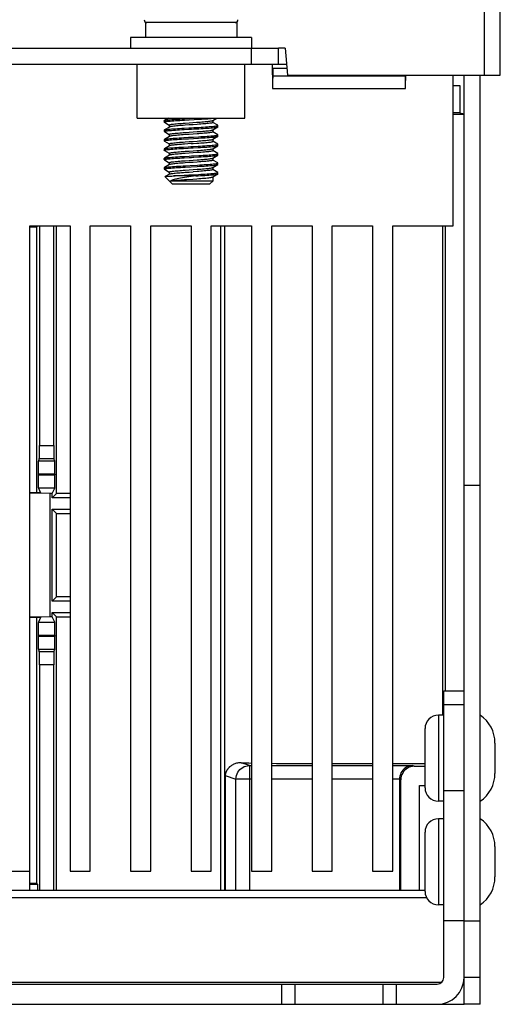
# Model space of a CAD drawing. Header units: millimetres. Extents: x -71 to 747, y -184 to 606.
# Tile 73 of 97: x 280 to 316, y 374 to 447. Entities that reach past the tile are written whole.
import ezdxf

# ---------------------------------------------------------------- set-up
doc = ezdxf.new("R2010")
doc.units = ezdxf.units.MM
doc.header["$LTSCALE"] = 30.734
doc.layers.get('0').update_dxf_attribs({"linetype": 'CONTINUOUS'})

msp = doc.modelspace()

# ---------------------------------------------------------------- linework, layer by layer
at = {"color": 7}
for p, q in [((315.872, 442.753), (315.872, 588.553)), ((314.672, 569.753), (314.672, 442.753)), ((296.262, 446.653), (289.482, 446.653)), ((289.482, 446.653), (289.482, 445.553)), ((296.262, 446.653), (296.262, 445.553)), ((297.372, 445.553), (288.372, 445.553)), ((288.372, 445.553), (288.372, 444.753)), ((297.372, 445.553), (297.372, 444.753)), ((202.372, 444.753), (299.372, 444.753)), ((297.372, 443.553), (297.372, 444.753)), ((299.872, 444.753), (299.372, 444.753)), ((299.372, 443.553), (299.372, 444.753)), ((299.872, 444.753), (300.047, 442.753)), ((201.768, 443.553), (299.977, 443.553)), ((288.872, 439.553), (288.872, 443.553)), ((296.872, 439.553), (296.872, 443.553)), ((298.893, 443.553), (298.922, 441.921)), ((298.945, 443.253), (298.919, 441.753)), ((300.004, 443.253), (298.945, 443.253)), ((308.81, 442.663), (298.935, 442.663)), ((300.047, 442.753), (315.872, 442.753)), ((308.826, 441.753), (308.809, 442.753)), ((308.823, 441.921), (308.838, 442.753)), ((312.372, 431.553), (312.372, 442.753)), ((313.172, 373.653), (313.172, 442.753)), ((314.372, 373.653), (314.372, 442.753)), ((298.919, 441.753), (308.826, 441.753)), ((312.372, 441.98), (312.868, 441.98)), ((312.868, 441.98), (312.868, 439.935)), ((288.872, 439.553), (296.872, 439.553)), ((290.872, 439.358), (290.872, 439.258)), ((291.199, 439.553), (290.882, 439.369)), ((293.105, 439.446), (293.462, 439.466)), ((294.482, 439.376), (294.787, 439.553)), ((294.493, 439.383), (294.493, 439.227)), ((312.868, 439.935), (312.372, 439.935)), ((312.372, 439.834), (313.172, 439.834)), ((312.868, 439.935), (313.172, 439.859)), ((290.872, 438.658), (290.872, 438.558)), ((290.882, 439.247), (291.249, 439.034)), ((291.263, 438.89), (290.882, 438.669)), ((290.882, 438.669), (290.888, 438.672)), ((291.251, 439.039), (291.251, 438.883)), ((292.427, 439.183), (292.724, 439.204)), ((293.318, 439.083), (293.021, 439.062)), ((294.482, 438.676), (294.863, 438.897)), ((294.493, 438.683), (294.493, 438.527)), ((294.863, 439.019), (294.496, 439.232)), ((294.863, 438.897), (294.872, 438.908)), ((294.872, 438.908), (294.872, 439.008)), ((290.872, 437.958), (290.872, 437.858)), ((290.882, 438.547), (291.249, 438.334)), ((291.263, 438.19), (290.882, 437.969)), ((290.882, 437.969), (290.885, 437.97)), ((290.882, 437.847), (291.249, 437.634)), ((291.251, 438.339), (291.251, 438.183)), ((292.33, 438.102), (292.688, 438.123)), ((292.33, 438.002), (292.688, 438.023)), ((292.724, 438.342), (292.429, 438.321)), ((293.021, 438.524), (293.318, 438.545)), ((294.482, 437.976), (294.863, 438.197)), ((294.493, 437.983), (294.493, 437.827)), ((294.863, 438.319), (294.496, 438.532)), ((294.872, 438.208), (294.872, 438.308)), ((290.872, 437.258), (290.872, 437.158)), ((291.263, 437.49), (290.882, 437.269)), ((290.882, 437.147), (291.249, 436.934)), ((291.251, 437.639), (291.251, 437.483)), ((292.623, 437.635), (292.38, 437.617)), ((292.429, 437.783), (292.724, 437.804)), ((292.872, 437.652), (292.623, 437.635)), ((294.482, 437.276), (294.863, 437.497)), ((294.493, 437.283), (294.493, 437.127)), ((294.863, 437.619), (294.496, 437.832)), ((294.863, 436.919), (294.496, 437.132)), ((294.872, 437.508), (294.872, 437.608)), ((290.872, 436.558), (290.872, 436.458)), ((291.263, 436.79), (290.882, 436.569)), ((290.882, 436.447), (291.249, 436.234)), ((291.251, 436.939), (291.251, 436.783)), ((292.428, 437.083), (292.724, 437.104)), ((293.318, 436.983), (293.021, 436.962)), ((293.021, 436.424), (293.318, 436.445)), ((294.482, 436.576), (294.863, 436.797)), ((294.493, 436.583), (294.493, 436.427)), ((294.863, 436.219), (294.496, 436.432)), ((294.872, 436.808), (294.872, 436.908)), ((290.872, 435.858), (290.882, 435.869)), ((290.872, 435.858), (290.872, 435.758)), ((290.882, 435.747), (290.872, 435.758)), ((291.263, 436.09), (290.882, 435.869)), ((290.882, 435.747), (291.249, 435.534)), ((291.251, 436.239), (291.251, 436.083)), ((292.723, 436.242), (292.429, 436.221)), ((292.437, 435.909), (293.335, 435.959)), ((293.021, 435.724), (293.316, 435.745)), ((294.482, 435.876), (294.863, 436.097)), ((294.493, 435.883), (294.493, 435.727)), ((294.863, 435.519), (294.496, 435.732)), ((294.872, 436.108), (294.872, 436.208)), ((290.933, 435.193), (291.472, 434.653)), ((291.263, 435.39), (290.935, 435.2)), ((291.251, 435.539), (291.251, 435.383)), ((293.23, 435.253), (291.557, 435.253)), ((293.316, 435.583), (293.022, 435.562)), ((294.482, 435.176), (294.863, 435.397)), ((294.493, 435.183), (294.493, 434.874)), ((294.872, 435.408), (294.872, 435.508)), ((294.493, 434.874), (291.33, 434.874)), ((291.472, 434.653), (294.272, 434.653)), ((294.493, 434.874), (294.272, 434.653)), ((280.872, 431.553), (283.872, 431.553)), ((280.872, 383.553), (280.872, 431.553)), ((280.872, 431.542), (281.46, 431.542)), ((281.372, 431.454), (280.872, 431.454)), ((281.372, 431.454), (281.46, 431.542)), ((281.372, 431.454), (281.372, 411.695)), ((281.591, 431.553), (281.591, 415.21)), ((282.654, 415.21), (282.654, 431.553)), ((282.872, 411.643), (282.872, 431.553)), ((283.872, 431.553), (283.872, 383.553)), ((285.372, 431.553), (288.372, 431.553)), ((285.372, 383.553), (285.372, 431.553)), ((288.372, 431.553), (288.372, 383.553)), ((289.872, 431.553), (292.872, 431.553)), ((289.872, 383.553), (289.872, 431.553)), ((292.872, 431.553), (292.872, 383.553)), ((294.372, 431.553), (297.372, 431.553)), ((294.372, 383.553), (294.372, 431.553)), ((295.056, 431.553), (295.056, 382.153)), ((295.373, 382.153), (295.373, 431.553)), ((297.372, 431.553), (297.372, 383.553)), ((298.872, 431.553), (301.872, 431.553)), ((298.872, 383.553), (298.872, 431.553)), ((301.872, 431.553), (301.872, 383.553)), ((303.372, 431.553), (306.372, 431.553)), ((303.372, 383.553), (303.372, 431.553)), ((306.372, 431.553), (306.372, 383.553)), ((307.872, 431.553), (312.372, 431.553)), ((307.872, 383.553), (307.872, 431.553)), ((311.572, 431.553), (311.572, 395.15)), ((311.773, 431.553), (311.773, 396.953)), ((281.591, 415.21), (282.654, 415.21)), ((281.582, 414.21), (281.512, 414.07)), ((281.512, 414.07), (282.733, 414.07)), ((282.663, 414.21), (281.582, 414.21)), ((282.733, 414.07), (282.663, 414.21)), ((282.742, 413.07), (281.503, 413.07)), ((281.503, 413.07), (281.503, 413.036)), ((281.503, 413.036), (282.742, 413.036)), ((282.742, 413.07), (282.742, 413.036)), ((313.172, 412.253), (314.372, 412.253)), ((281.682, 411.695), (280.872, 411.695)), ((282.372, 411.643), (280.872, 411.669)), ((282.733, 412.036), (281.512, 412.036)), ((281.512, 412.036), (281.682, 411.695)), ((282.537, 411.643), (282.372, 411.643)), ((282.372, 411.643), (282.372, 402.463)), ((282.537, 411.643), (282.733, 412.036)), ((282.537, 411.307), (282.537, 411.643)), ((282.872, 411.643), (282.537, 411.307)), ((283.872, 411.643), (282.872, 411.643)), ((283.872, 411.307), (282.537, 411.307)), ((282.537, 410.479), (283.872, 410.479)), ((282.872, 410.143), (282.537, 410.479)), ((282.537, 403.627), (282.537, 410.479)), ((282.872, 410.143), (283.872, 410.143)), ((282.872, 403.963), (282.872, 410.143)), ((282.872, 403.963), (282.537, 403.627)), ((283.872, 403.627), (282.537, 403.627)), ((283.872, 403.963), (282.872, 403.963)), ((282.537, 402.799), (283.872, 402.799)), ((282.872, 402.463), (282.537, 402.799)), ((282.537, 402.463), (282.537, 402.799)), ((282.372, 402.463), (280.872, 402.437)), ((281.682, 402.411), (280.872, 402.411)), ((281.372, 402.411), (281.372, 382.653)), ((281.682, 402.411), (281.512, 402.07)), ((281.512, 402.07), (282.733, 402.07)), ((282.537, 402.463), (282.372, 402.463)), ((282.733, 402.07), (282.537, 402.463)), ((282.872, 402.463), (283.872, 402.463)), ((282.872, 382.153), (282.872, 402.463)), ((282.742, 401.07), (281.503, 401.07)), ((281.503, 401.07), (281.503, 401.036)), ((281.503, 401.036), (282.742, 401.036)), ((282.742, 401.07), (282.742, 401.036)), ((282.733, 400.036), (281.512, 400.036)), ((281.512, 400.036), (281.582, 399.896)), ((281.582, 399.896), (282.663, 399.896)), ((282.663, 399.896), (282.733, 400.036)), ((282.654, 398.896), (281.591, 398.896)), ((281.591, 398.896), (281.591, 382.153)), ((282.654, 382.153), (282.654, 398.896)), ((311.672, 396.953), (313.172, 396.953)), ((311.672, 375.653), (311.672, 396.953)), ((311.672, 395.953), (313.172, 395.953)), ((311.672, 395.153), (311.272, 395.153)), ((311.272, 395.153), (311.272, 388.753)), ((310.272, 389.753), (310.272, 394.153)), ((315.472, 393.082), (315.472, 390.824)), ((297.21, 391.404), (296.585, 391.613)), ((297.21, 391.404), (297.372, 391.404)), ((297.21, 391.404), (297.21, 382.153)), ((298.872, 391.404), (301.872, 391.404)), ((303.372, 391.553), (306.372, 391.553)), ((303.372, 391.404), (306.372, 391.404)), ((307.872, 391.553), (310.272, 391.553)), ((307.872, 391.404), (309.321, 391.404)), ((309.476, 391.352), (309.321, 391.404)), ((309.476, 391.352), (310.272, 391.352)), ((295.409, 390.672), (296.212, 390.404)), ((295.409, 390.672), (295.409, 382.153)), ((297.372, 390.404), (296.212, 390.404)), ((296.212, 382.153), (296.212, 390.404)), ((301.872, 390.404), (298.872, 390.404)), ((306.372, 390.404), (303.372, 390.404)), ((308.373, 390.404), (307.872, 390.404)), ((308.372, 390.388), (308.476, 390.353)), ((308.372, 390.388), (308.372, 382.153)), ((308.476, 382.153), (308.476, 390.353)), ((309.872, 389.932), (310.272, 389.932)), ((309.872, 382.153), (309.872, 389.932)), ((311.672, 389.553), (313.172, 389.553)), ((313.172, 375.653), (313.172, 389.553)), ((311.672, 388.753), (311.272, 388.753)), ((311.672, 387.453), (311.272, 387.453)), ((311.272, 387.453), (311.272, 381.053)), ((310.272, 382.053), (310.272, 386.453)), ((315.472, 385.382), (315.472, 383.124)), ((279.372, 383.553), (280.872, 383.553)), ((280.872, 382.153), (280.872, 383.553)), ((283.872, 383.553), (285.372, 383.553)), ((288.372, 383.553), (289.872, 383.553)), ((292.872, 383.553), (294.372, 383.553)), ((297.372, 383.553), (298.872, 383.553)), ((301.872, 383.553), (303.372, 383.553)), ((306.372, 383.553), (307.872, 383.553)), ((280.872, 382.653), (281.372, 382.653)), ((281.46, 382.566), (280.872, 382.566)), ((281.372, 382.653), (281.46, 382.566)), ((281.46, 382.153), (281.46, 382.566)), ((191.472, 382.153), (310.272, 382.153)), ((310.401, 381.567), (261.372, 381.567)), ((311.672, 381.053), (311.272, 381.053)), ((313.172, 379.87), (311.672, 379.87)), ((313.172, 379.87), (314.372, 379.87)), ((314.372, 375.653), (313.172, 375.653)), ((190.572, 375.153), (311.172, 375.153)), ((261.372, 375.299), (311.526, 375.299)), ((299.622, 373.653), (299.622, 375.153)), ((300.622, 373.653), (300.622, 375.153)), ((307.122, 375.153), (307.122, 373.653)), ((308.122, 375.153), (308.122, 373.653)), ((313.172, 375.153), (313.107, 375.153)), ((313.139, 375.299), (313.172, 375.299)), ((188.572, 373.653), (313.172, 373.653)), ((314.372, 373.653), (313.172, 373.653))]:
    msp.add_line(p, q, dxfattribs=at)
for points in [[(290.872, 439.258), (290.875, 439.263), (290.891, 439.273), (290.924, 439.283), (290.973, 439.294), (291.038, 439.304), (291.119, 439.314), (291.213, 439.324), (291.322, 439.334), (291.444, 439.344), (291.577, 439.355), (291.721, 439.365), (291.875, 439.375), (292.037, 439.385), (292.206, 439.395), (292.381, 439.405)], [(290.872, 439.358), (290.875, 439.363), (290.882, 439.369)], [(290.882, 439.369), (290.891, 439.373), (290.924, 439.383), (290.973, 439.394), (291.038, 439.404), (291.119, 439.414), (291.213, 439.424), (291.322, 439.434), (291.444, 439.444), (291.577, 439.455), (291.721, 439.465), (291.875, 439.475), (292.037, 439.485), (292.206, 439.495), (292.381, 439.505)], [(292.381, 439.505), (292.741, 439.526), (293.229, 439.553)], [(292.381, 439.405), (292.741, 439.426), (293.105, 439.446)], [(293.286, 439.243), (293.421, 439.253), (293.552, 439.262), (293.678, 439.272), (293.798, 439.282), (293.91, 439.292), (294.013, 439.301), (294.108, 439.311), (294.194, 439.32), (294.27, 439.33), (294.336, 439.34), (294.39, 439.349)], [(293.462, 439.466), (293.634, 439.477), (293.799, 439.487), (293.957, 439.497), (294.105, 439.507), (294.244, 439.517), (294.371, 439.527), (294.485, 439.538), (294.586, 439.548)], [(294.39, 439.349), (294.437, 439.36), (294.47, 439.37), (294.482, 439.376)], [(290.882, 439.247), (290.875, 439.253), (290.872, 439.258)], [(290.872, 438.558), (290.874, 438.562), (290.888, 438.572), (290.918, 438.582), (290.965, 438.592), (291.028, 438.602), (291.106, 438.612), (291.199, 438.623), (291.306, 438.633), (291.425, 438.643), (291.557, 438.653), (291.7, 438.663), (291.852, 438.673), (292.013, 438.684), (292.182, 438.694), (292.356, 438.704)], [(290.872, 438.658), (290.874, 438.662), (290.882, 438.669)], [(290.888, 438.672), (290.918, 438.682), (290.965, 438.692), (291.028, 438.702), (291.106, 438.712), (291.199, 438.723), (291.306, 438.733), (291.425, 438.743), (291.557, 438.753), (291.7, 438.763), (291.852, 438.773), (292.013, 438.784), (292.182, 438.794), (292.356, 438.804)], [(291.251, 439.039), (291.258, 439.049), (291.278, 439.06), (291.312, 439.07), (291.36, 439.08), (291.42, 439.09), (291.492, 439.101), (291.575, 439.111), (291.668, 439.121), (291.772, 439.131), (291.886, 439.141), (292.01, 439.152), (292.142, 439.162), (292.282, 439.173), (292.427, 439.183)], [(292.434, 439.021), (292.293, 439.011), (292.156, 439.001), (292.025, 438.991), (291.901, 438.98), (291.786, 438.97), (291.681, 438.96), (291.585, 438.95), (291.5, 438.939), (291.426, 438.929), (291.365, 438.919), (291.316, 438.908), (291.281, 438.898), (291.263, 438.89)], [(292.356, 438.804), (292.715, 438.824), (292.897, 438.834), (293.079, 438.845), (293.437, 438.865)], [(292.356, 438.704), (292.715, 438.724), (292.897, 438.734), (293.079, 438.745), (293.437, 438.765)], [(293.021, 439.062), (292.725, 439.042), (292.434, 439.021)], [(292.724, 439.204), (293.011, 439.224), (293.286, 439.243)], [(294.493, 439.227), (294.488, 439.217), (294.468, 439.207), (294.435, 439.197), (294.387, 439.186), (294.327, 439.176), (294.254, 439.166), (294.17, 439.155), (294.077, 439.145), (293.973, 439.135), (293.859, 439.125), (293.735, 439.114), (293.603, 439.104), (293.463, 439.093), (293.318, 439.083)], [(293.318, 438.545), (293.463, 438.556), (293.603, 438.566), (293.735, 438.577), (293.859, 438.587), (293.973, 438.597), (294.077, 438.608), (294.17, 438.618), (294.254, 438.628), (294.327, 438.638), (294.387, 438.649), (294.435, 438.659), (294.468, 438.669), (294.482, 438.676)], [(293.437, 438.865), (293.609, 438.875), (293.776, 438.885), (293.935, 438.895), (294.085, 438.906), (294.224, 438.916), (294.353, 438.926), (294.47, 438.936), (294.573, 438.946), (294.661, 438.956), (294.736, 438.967), (294.794, 438.977), (294.837, 438.987), (294.863, 438.997), (294.872, 439.008)], [(293.437, 438.765), (293.609, 438.775), (293.776, 438.785), (293.935, 438.795), (294.085, 438.806), (294.224, 438.816), (294.353, 438.826), (294.47, 438.836), (294.573, 438.846), (294.661, 438.856), (294.736, 438.867), (294.794, 438.877), (294.837, 438.887), (294.863, 438.897)], [(294.872, 439.008), (294.865, 439.017), (294.863, 439.019)], [(290.882, 438.547), (290.876, 438.551), (290.872, 438.558)], [(290.872, 437.858), (290.873, 437.86), (290.885, 437.87), (290.913, 437.88), (290.957, 437.891), (291.018, 437.901), (291.094, 437.911), (291.185, 437.921), (291.289, 437.931), (291.407, 437.941), (291.537, 437.952), (291.679, 437.962), (291.83, 437.972), (291.99, 437.982), (292.157, 437.992), (292.33, 438.002)], [(290.872, 437.958), (290.873, 437.96), (290.882, 437.969)], [(290.882, 437.847), (290.878, 437.85), (290.872, 437.858)], [(290.885, 437.97), (290.913, 437.98), (290.957, 437.991), (291.018, 438.001), (291.094, 438.011), (291.185, 438.021), (291.289, 438.031), (291.407, 438.041), (291.537, 438.052), (291.679, 438.062), (291.83, 438.072), (291.99, 438.082), (292.157, 438.092), (292.33, 438.102)], [(291.251, 438.339), (291.252, 438.34), (291.26, 438.351), (291.281, 438.361), (291.316, 438.371), (291.365, 438.381), (291.426, 438.391), (291.5, 438.402), (291.585, 438.412), (291.681, 438.422), (291.786, 438.432), (291.901, 438.443), (292.025, 438.453), (292.156, 438.463), (292.293, 438.474), (292.434, 438.484)], [(292.429, 438.321), (292.286, 438.311), (292.149, 438.3), (292.019, 438.29), (291.897, 438.28), (291.783, 438.27), (291.678, 438.26), (291.582, 438.249), (291.496, 438.239), (291.421, 438.228), (291.36, 438.218), (291.311, 438.207), (291.277, 438.197), (291.263, 438.19)], [(292.434, 438.484), (292.725, 438.504), (293.021, 438.524)], [(292.688, 438.123), (293.053, 438.143), (293.411, 438.163)], [(292.688, 438.023), (293.053, 438.043), (293.411, 438.063)], [(293.315, 438.383), (293.021, 438.362), (292.724, 438.342)], [(292.724, 437.804), (293.021, 437.824), (293.315, 437.845)], [(294.493, 438.527), (294.487, 438.517), (294.467, 438.507), (294.432, 438.496), (294.384, 438.486), (294.322, 438.475), (294.247, 438.465), (294.161, 438.454), (294.064, 438.444), (293.959, 438.434), (293.845, 438.424), (293.723, 438.413), (293.593, 438.403), (293.457, 438.393), (293.315, 438.383)], [(293.315, 437.845), (293.457, 437.855), (293.593, 437.866), (293.723, 437.876), (293.845, 437.886), (293.959, 437.896), (294.064, 437.906), (294.161, 437.917), (294.247, 437.927), (294.322, 437.937), (294.384, 437.948), (294.432, 437.959), (294.467, 437.969), (294.482, 437.976)], [(293.411, 438.163), (293.585, 438.174), (293.752, 438.184), (293.912, 438.194), (294.063, 438.204), (294.205, 438.214), (294.335, 438.224), (294.453, 438.235), (294.559, 438.245), (294.65, 438.255), (294.726, 438.265), (294.787, 438.275), (294.831, 438.285), (294.86, 438.296), (294.872, 438.306), (294.872, 438.308)], [(293.411, 438.063), (293.585, 438.074), (293.752, 438.084), (293.912, 438.094), (294.063, 438.104), (294.205, 438.114), (294.335, 438.124), (294.453, 438.135), (294.559, 438.145), (294.65, 438.155), (294.726, 438.165), (294.787, 438.175), (294.831, 438.185), (294.86, 438.196), (294.863, 438.197)], [(294.872, 438.308), (294.867, 438.316), (294.863, 438.319)], [(294.863, 438.197), (294.872, 438.206), (294.872, 438.208)], [(290.872, 437.258), (290.873, 437.259), (290.882, 437.269)], [(290.872, 437.158), (290.873, 437.159), (290.883, 437.169), (290.909, 437.179), (290.952, 437.189), (291.01, 437.2), (291.083, 437.21), (291.171, 437.22), (291.273, 437.23)], [(290.882, 437.147), (290.879, 437.149), (290.872, 437.158)], [(290.882, 437.269), (290.909, 437.279), (290.952, 437.289), (291.01, 437.3), (291.083, 437.31), (291.171, 437.32), (291.273, 437.33)], [(291.251, 437.639), (291.257, 437.649), (291.277, 437.659), (291.311, 437.67), (291.36, 437.68), (291.421, 437.691), (291.496, 437.701), (291.582, 437.712), (291.678, 437.722), (291.783, 437.732), (291.897, 437.742), (292.019, 437.752), (292.149, 437.763), (292.286, 437.773), (292.429, 437.783)], [(291.576, 437.549), (291.493, 437.538), (291.42, 437.528), (291.359, 437.518), (291.312, 437.507), (291.278, 437.497), (291.263, 437.49)], [(291.273, 437.33), (291.389, 437.34), (291.518, 437.35), (291.658, 437.36), (291.807, 437.37), (291.966, 437.381), (292.132, 437.391), (292.305, 437.401)], [(291.273, 437.23), (291.389, 437.24), (291.518, 437.25), (291.658, 437.26), (291.807, 437.27), (291.966, 437.281), (292.132, 437.291), (292.305, 437.301)], [(292.38, 437.617), (292.262, 437.609), (292.148, 437.6), (292.038, 437.592), (291.934, 437.583), (291.834, 437.574), (291.742, 437.566), (291.655, 437.557), (291.576, 437.549)], [(292.305, 437.401), (292.662, 437.421), (292.844, 437.431), (293.027, 437.442), (293.386, 437.462)], [(292.305, 437.301), (292.662, 437.321), (292.844, 437.331), (293.027, 437.342), (293.386, 437.362)], [(292.724, 437.104), (293.019, 437.124), (293.31, 437.145)], [(292.872, 437.652), (293.019, 437.662), (293.31, 437.682)], [(293.31, 437.682), (293.452, 437.693), (293.59, 437.703), (293.722, 437.713), (293.845, 437.724), (293.96, 437.734), (294.065, 437.744), (294.16, 437.754), (294.246, 437.764), (294.319, 437.775), (294.38, 437.785), (294.428, 437.795), (294.463, 437.805), (294.485, 437.815), (294.493, 437.825), (294.493, 437.827)], [(293.31, 437.145), (293.452, 437.155), (293.59, 437.165), (293.722, 437.176), (293.845, 437.186), (293.96, 437.196), (294.065, 437.206), (294.16, 437.217), (294.246, 437.227), (294.319, 437.237), (294.38, 437.247), (294.428, 437.257), (294.463, 437.268), (294.482, 437.276)], [(294.493, 437.127), (294.487, 437.117), (294.467, 437.107), (294.433, 437.096), (294.385, 437.086), (294.325, 437.076), (294.253, 437.065), (294.17, 437.055), (294.077, 437.045), (293.973, 437.035), (293.859, 437.025), (293.735, 437.014), (293.602, 437.004), (293.463, 436.993), (293.318, 436.983)], [(293.386, 437.462), (293.56, 437.472), (293.728, 437.482), (293.889, 437.492), (294.042, 437.503), (294.185, 437.513), (294.317, 437.523), (294.437, 437.533), (294.544, 437.543), (294.637, 437.553), (294.716, 437.564), (294.779, 437.574), (294.826, 437.584), (294.857, 437.594), (294.871, 437.604), (294.872, 437.608)], [(293.386, 437.362), (293.56, 437.372), (293.728, 437.382), (293.889, 437.392), (294.042, 437.403), (294.185, 437.413), (294.317, 437.423), (294.437, 437.433), (294.544, 437.443), (294.637, 437.453), (294.716, 437.464), (294.779, 437.474), (294.826, 437.484), (294.857, 437.494), (294.863, 437.497)], [(294.872, 437.608), (294.869, 437.614), (294.863, 437.619)], [(294.863, 437.497), (294.871, 437.504), (294.872, 437.508)], [(290.872, 436.458), (290.875, 436.463), (290.891, 436.473), (290.924, 436.483), (290.973, 436.494), (291.038, 436.504), (291.117, 436.514), (291.211, 436.524), (291.319, 436.534), (291.439, 436.544), (291.571, 436.554), (291.713, 436.564), (291.865, 436.574), (292.026, 436.584), (292.193, 436.594), (292.366, 436.604)], [(290.872, 436.558), (290.875, 436.564), (290.882, 436.569)], [(290.882, 436.447), (290.874, 436.453), (290.872, 436.458)], [(290.882, 436.569), (290.892, 436.574), (290.926, 436.584), (290.975, 436.594), (291.04, 436.604), (291.12, 436.614), (291.214, 436.624), (291.322, 436.634), (291.442, 436.644), (291.574, 436.654), (291.717, 436.664), (291.87, 436.675), (292.03, 436.685), (292.197, 436.695), (292.37, 436.705)], [(291.251, 436.939), (291.258, 436.949), (291.278, 436.959), (291.312, 436.97), (291.359, 436.98), (291.42, 436.99), (291.493, 437.001), (291.576, 437.011)], [(291.251, 436.239), (291.252, 436.241), (291.26, 436.251), (291.282, 436.261), (291.317, 436.271), (291.365, 436.281), (291.426, 436.291), (291.499, 436.302), (291.584, 436.312), (291.679, 436.322), (291.784, 436.332), (291.899, 436.342), (292.023, 436.353), (292.155, 436.363), (292.293, 436.373), (292.434, 436.384)], [(292.434, 436.921), (292.293, 436.911), (292.155, 436.901), (292.023, 436.89), (291.899, 436.88), (291.784, 436.87), (291.679, 436.86), (291.584, 436.85), (291.499, 436.839), (291.426, 436.829), (291.365, 436.819), (291.317, 436.809), (291.282, 436.799), (291.263, 436.79)], [(291.576, 437.011), (291.67, 437.021), (291.773, 437.031), (291.888, 437.041), (292.011, 437.052), (292.144, 437.062), (292.283, 437.073), (292.428, 437.083)], [(292.366, 436.604), (292.722, 436.625), (292.903, 436.635), (293.084, 436.645), (293.439, 436.665)], [(292.37, 436.705), (292.727, 436.725), (292.908, 436.735), (293.088, 436.745), (293.443, 436.765)], [(293.021, 436.962), (292.726, 436.942), (292.434, 436.921)], [(292.434, 436.384), (292.726, 436.404), (293.021, 436.424)], [(294.493, 436.427), (294.488, 436.417), (294.468, 436.407), (294.434, 436.397), (294.386, 436.386), (294.324, 436.375), (294.25, 436.365), (294.164, 436.355), (294.068, 436.344), (293.963, 436.334), (293.849, 436.324), (293.727, 436.314), (293.597, 436.303), (293.459, 436.293), (293.316, 436.283)], [(293.318, 436.445), (293.463, 436.456), (293.602, 436.466), (293.735, 436.477), (293.859, 436.487), (293.973, 436.497), (294.077, 436.507), (294.17, 436.518), (294.253, 436.528), (294.325, 436.538), (294.385, 436.548), (294.433, 436.559), (294.467, 436.569), (294.482, 436.576)], [(293.439, 436.665), (293.61, 436.675), (293.775, 436.685), (293.933, 436.695), (294.081, 436.705), (294.221, 436.715), (294.349, 436.726), (294.465, 436.736), (294.567, 436.746), (294.657, 436.756), (294.731, 436.766), (294.79, 436.776), (294.834, 436.786), (294.861, 436.796), (294.863, 436.797)], [(293.443, 436.765), (293.614, 436.775), (293.778, 436.785), (293.936, 436.795), (294.085, 436.806), (294.223, 436.816), (294.351, 436.826), (294.467, 436.836), (294.569, 436.846), (294.658, 436.856), (294.732, 436.866), (294.791, 436.876), (294.834, 436.886), (294.861, 436.896), (294.872, 436.906), (294.872, 436.908)], [(294.872, 436.908), (294.867, 436.916), (294.863, 436.919)], [(294.863, 436.797), (294.872, 436.806), (294.872, 436.808)], [(290.872, 435.758), (290.88, 435.767), (290.903, 435.777), (290.942, 435.788), (290.998, 435.798), (291.068, 435.808), (291.154, 435.818), (291.253, 435.828), (291.366, 435.838), (291.491, 435.848), (291.627, 435.858), (291.774, 435.868), (291.93, 435.878), (292.093, 435.888), (292.263, 435.899), (292.437, 435.909)], [(290.882, 435.869), (290.905, 435.878), (290.945, 435.888), (291.001, 435.898), (291.073, 435.908), (291.159, 435.918), (291.259, 435.928), (291.373, 435.939), (291.498, 435.949), (291.635, 435.959), (291.782, 435.969), (291.938, 435.979), (292.102, 435.989), (292.272, 435.999), (292.447, 436.009)], [(291.251, 435.539), (291.258, 435.549), (291.278, 435.56), (291.313, 435.57), (291.362, 435.581), (291.424, 435.591), (291.499, 435.602), (291.585, 435.612), (291.681, 435.622), (291.786, 435.632), (291.901, 435.643), (292.023, 435.653), (292.153, 435.663), (292.288, 435.673), (292.43, 435.683)], [(292.429, 436.221), (292.287, 436.211), (292.15, 436.2), (292.019, 436.19), (291.896, 436.18), (291.78, 436.169), (291.675, 436.159), (291.579, 436.149), (291.494, 436.139), (291.421, 436.128), (291.361, 436.118), (291.313, 436.108), (291.279, 436.097), (291.263, 436.09)], [(292.43, 435.683), (292.724, 435.704), (293.021, 435.724)], [(292.447, 436.009), (292.806, 436.029), (293.344, 436.06)], [(293.316, 436.283), (293.021, 436.262), (292.723, 436.242)], [(293.316, 435.745), (293.459, 435.755), (293.597, 435.766), (293.727, 435.776), (293.849, 435.786), (293.963, 435.796), (294.068, 435.807), (294.164, 435.817), (294.25, 435.827), (294.324, 435.838), (294.386, 435.848), (294.434, 435.859), (294.468, 435.869), (294.482, 435.876)], [(294.493, 435.727), (294.487, 435.717), (294.466, 435.706), (294.432, 435.696), (294.384, 435.686), (294.324, 435.675), (294.251, 435.665), (294.166, 435.655), (294.07, 435.644), (293.965, 435.634), (293.849, 435.624), (293.726, 435.614), (293.595, 435.603), (293.458, 435.593), (293.316, 435.583)], [(293.335, 435.959), (293.509, 435.969), (293.678, 435.979), (293.84, 435.989), (293.994, 435.999), (294.139, 436.009), (294.274, 436.02), (294.397, 436.03), (294.508, 436.04), (294.605, 436.05), (294.689, 436.06), (294.757, 436.07), (294.81, 436.08), (294.847, 436.09), (294.863, 436.097)], [(293.344, 436.06), (293.518, 436.07), (293.686, 436.08), (293.848, 436.09), (294.002, 436.1), (294.146, 436.11), (294.28, 436.12), (294.403, 436.13), (294.513, 436.14), (294.61, 436.15), (294.692, 436.16), (294.76, 436.17), (294.812, 436.181), (294.848, 436.191), (294.868, 436.201), (294.872, 436.208)], [(294.872, 436.208), (294.872, 436.211), (294.863, 436.219)], [(294.863, 436.097), (294.868, 436.1), (294.872, 436.108)], [(290.933, 435.193), (290.934, 435.199), (290.935, 435.2)], [(290.935, 435.2), (290.949, 435.205), (290.979, 435.211), (291.023, 435.217), (291.081, 435.223), (291.153, 435.229), (291.238, 435.235), (291.333, 435.241), (291.44, 435.247), (291.557, 435.253)], [(291.263, 435.39), (291.265, 435.391), (291.29, 435.401), (291.328, 435.411), (291.379, 435.421), (291.442, 435.431), (291.516, 435.441), (291.601, 435.451), (291.697, 435.461), (291.802, 435.472), (291.916, 435.482), (292.038, 435.492), (292.166, 435.502), (292.301, 435.512), (292.439, 435.522)], [(293.23, 435.253), (293.054, 435.23), (292.881, 435.207), (292.71, 435.184), (292.544, 435.16), (292.385, 435.137), (292.233, 435.113), (292.09, 435.09), (291.956, 435.066), (291.833, 435.042), (291.721, 435.019), (291.623, 434.995), (291.537, 434.971), (291.464, 434.947), (291.405, 434.923), (291.36, 434.898), (291.33, 434.874)], [(291.33, 434.874), (291.385, 434.885), (291.453, 434.895), (291.534, 434.906), (291.628, 434.917), (291.732, 434.927), (291.848, 434.938), (291.972, 434.949), (292.105, 434.959), (292.245, 434.97), (292.391, 434.981), (292.541, 434.991)], [(291.557, 435.253), (291.698, 435.263), (291.849, 435.273), (292.009, 435.283), (292.175, 435.293), (292.347, 435.303)], [(292.347, 435.303), (292.703, 435.324), (292.884, 435.334), (293.065, 435.344), (293.42, 435.364)], [(292.439, 435.522), (292.727, 435.542), (293.022, 435.562)], [(292.541, 434.991), (293.003, 435.023), (293.308, 435.045)], [(293.23, 435.253), (293.406, 435.263), (293.578, 435.273), (293.744, 435.283), (293.904, 435.293), (294.054, 435.303), (294.195, 435.314), (294.325, 435.324), (294.444, 435.334), (294.549, 435.344), (294.641, 435.354), (294.718, 435.364), (294.78, 435.374), (294.827, 435.384), (294.857, 435.394), (294.863, 435.397)], [(293.308, 435.045), (293.455, 435.055), (293.597, 435.066), (293.732, 435.076), (293.859, 435.087), (293.978, 435.098), (294.086, 435.108), (294.183, 435.119), (294.268, 435.13), (294.341, 435.14), (294.399, 435.151), (294.444, 435.162), (294.475, 435.172), (294.482, 435.176)], [(293.42, 435.364), (293.592, 435.374), (293.757, 435.384), (293.916, 435.394), (294.066, 435.404), (294.206, 435.414), (294.335, 435.424), (294.452, 435.434), (294.557, 435.445), (294.647, 435.455), (294.723, 435.465), (294.784, 435.475), (294.83, 435.485), (294.859, 435.495), (294.872, 435.505), (294.872, 435.508)], [(294.872, 435.508), (294.868, 435.515), (294.863, 435.519)], [(294.863, 435.397), (294.871, 435.404), (294.872, 435.408)], [(296.585, 391.613), (296.486, 391.61), (296.397, 391.603), (296.316, 391.59), (296.243, 391.573), (296.177, 391.554), (296.117, 391.533), (296.062, 391.51), (296.013, 391.487), (295.967, 391.464), (295.925, 391.44), (295.887, 391.416), (295.852, 391.392), (295.82, 391.369), (295.79, 391.346), (295.763, 391.323), (295.738, 391.301), (295.715, 391.28), (295.693, 391.258), (295.673, 391.238), (295.655, 391.218), (295.638, 391.198), (295.622, 391.179), (295.607, 391.161), (295.594, 391.143), (295.581, 391.126), (295.569, 391.109), (295.558, 391.093), (295.548, 391.077), (295.538, 391.062), (295.529, 391.047), (295.521, 391.033), (295.513, 391.019), (295.506, 391.006), (295.499, 390.993), (295.493, 390.98), (295.487, 390.968), (295.481, 390.956), (295.476, 390.945), (295.471, 390.934), (295.467, 390.923), (295.462, 390.913), (295.458, 390.903), (295.455, 390.893), (295.451, 390.883), (295.448, 390.874), (295.445, 390.865), (295.442, 390.856), (295.439, 390.848), (295.437, 390.839), (295.434, 390.831), (295.432, 390.823), (295.43, 390.815), (295.428, 390.808), (295.426, 390.8), (295.424, 390.793), (295.422, 390.786), (295.421, 390.779), (295.42, 390.772), (295.418, 390.765), (295.417, 390.758), (295.416, 390.751), (295.415, 390.744), (295.414, 390.738), (295.413, 390.731), (295.412, 390.724), (295.411, 390.716), (295.411, 390.71), (295.41, 390.703), (295.41, 390.695), (295.41, 390.687), (295.409, 390.68), (295.409, 390.672)], [(296.212, 390.404), (296.22, 390.535), (296.246, 390.663), (296.288, 390.787), (296.346, 390.904), (296.418, 391.012), (296.505, 391.111), (296.603, 391.197), (296.711, 391.27), (296.828, 391.328), (296.952, 391.37), (297.08, 391.395), (297.21, 391.404)], [(309.321, 391.404), (309.176, 391.39), (309.044, 391.355), (308.927, 391.306), (308.819, 391.243), (308.712, 391.158), (308.616, 391.06), (308.544, 390.964), (308.485, 390.861), (308.436, 390.745), (308.4, 390.624), (308.379, 390.511), (308.373, 390.404)], [(309.476, 391.352), (309.344, 391.344), (309.217, 391.318), (309.093, 391.276), (308.976, 391.218), (308.867, 391.146), (308.768, 391.06), (308.682, 390.961), (308.61, 390.853), (308.552, 390.735), (308.51, 390.612), (308.484, 390.485), (308.476, 390.353)]]:
    msp.add_lwpolyline(points, dxfattribs=at)
for centre, radius, start, end in [((289.591, 446.853), 0.2, 175, 270), ((296.154, 446.853), 0.2, 270, 5), ((311.272, 394.153), 1, 90, 180), ((312.972, 393.082), 2.5, 0, 55.9442), ((312.972, 390.824), 2.5, 304.0558, 360), ((311.272, 389.753), 1, 180, 270), ((311.272, 386.453), 1, 90, 180), ((312.972, 385.382), 2.5, 0, 55.9442), ((312.972, 383.124), 2.5, 304.0558, 360), ((311.272, 382.053), 1, 180, 270), ((311.172, 375.653), 2, 270, 360), ((311.172, 375.653), 0.5, 270, 360)]:
    msp.add_arc(centre, radius, start, end, dxfattribs=at)
for centre, major_axis, ratio, start_param, end_param in [((281.582, 415.21), (0, 1), 0.008727, -3.124139, -1.570796), ((282.663, 415.21), (0, 1), 0.008727, -4.712389, -3.159046), ((281.512, 413.07), (0, 1), 0.008727, 0.017453, 1.570796), ((282.733, 413.07), (0, 1), 0.008727, -1.570796, -0.017453), ((281.512, 413.036), (0, 1), 0.008727, -4.712389, -3.159046), ((282.733, 413.036), (0, 1), 0.008727, -3.124139, -1.570796), ((281.512, 401.07), (0, 1), 0.008727, 0.017453, 1.570796), ((282.733, 401.07), (0, 1), 0.008727, -1.570796, -0.017453), ((281.512, 401.036), (0, 1), 0.008727, -4.712389, -3.159046), ((282.733, 401.036), (0, 1), 0.008727, -3.124139, -1.570796), ((281.582, 398.896), (0, 1), 0.008727, -1.570796, -0.017453), ((282.663, 398.896), (0, 1), 0.008727, 0.017453, 1.570796), ((302.872, 391.684), (7.5, 0), 0.017455, -2.565035, -2.394221), ((302.872, 391.684), (7.5, 0), 0.017455, -2.133695, -1.704638), ((309.374, 390.387), (0.95, -0.316), 0.998478, -2.837082, -2.820542)]:
    msp.add_ellipse(centre, major_axis=major_axis, ratio=ratio, start_param=start_param, end_param=end_param, dxfattribs=at)

doc.saveas('drawing.dxf')
